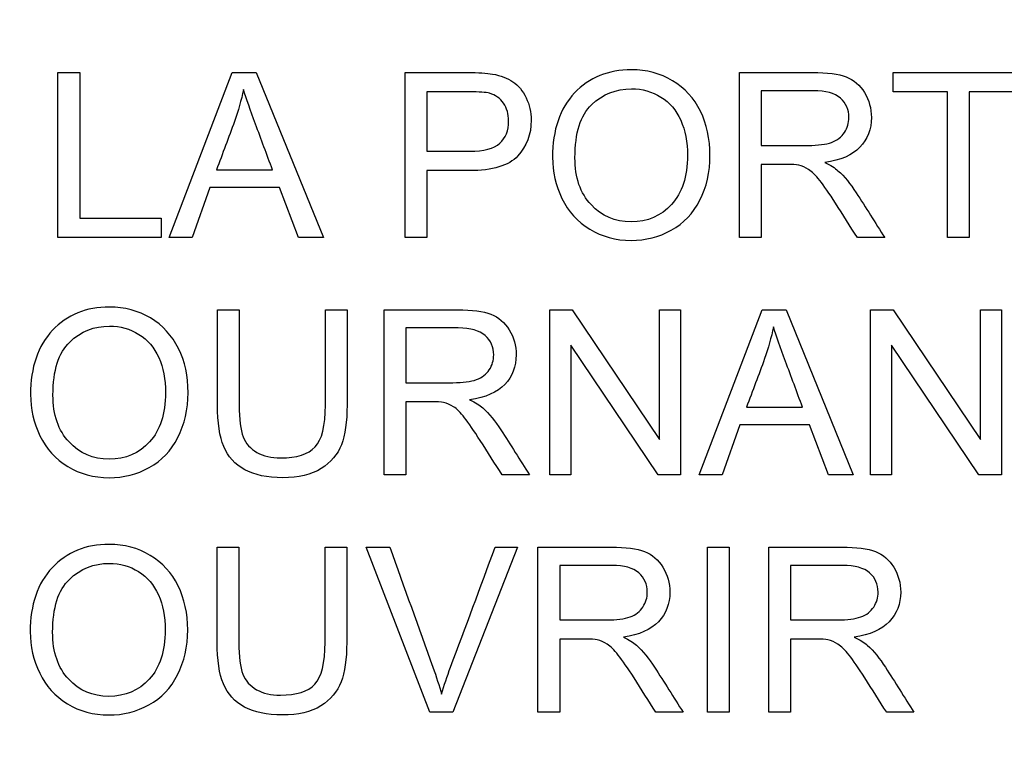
# Model space of a CAD drawing. Header units: inches. Extents: x 2 to 538, y -2 to 358.
# Tile 46 of 119: x 185.612 to 186.188, y 194.065 to 194.492. Entities that reach past the tile are written whole.
import ezdxf
from ezdxf.enums import TextEntityAlignment as Align

# ---------------------------------------------------------------- set-up
doc = ezdxf.new("R2010")
doc.units = ezdxf.units.IN
doc.header["$MEASUREMENT"] = 0
doc.layers.add('Default', color=7, linetype='Continuous')
doc.layers.add('LAB20180', color=7, linetype='Continuous')
doc.styles.add('SEACAD_Times_New_Roman', font='times.ttf')
doc.dimstyles.new('HAMMOND_(STH_-_540x360)', dxfattribs={"dimtxt": 2, "dimasz": 2.5, "dimexe": 1, "dimexo": 1, "dimgap": 0.5, "dimtad": 0, "dimtih": 1, "dimtoh": 1, "dimzin": 0, "dimdsep": 46, "dimtxsty": 'SEACAD_Times_New_Roman', "dimblk1": '_SE_FILLED', "dimblk2": '_SE_FILLED', "dimsah": 1, "dimcen": 1, "dimadec": 0, "dimazin": 0, "dimtfac": 0.8, "dimtofl": 0, "dimtmove": 1, "dimatfit": 3, "dimfxl": 1, "dimtolj": 1, "dimtzin": 0, "dimarcsym": 0})

# ---------------------------------------------------------------- blocks, each defined once
blk = doc.blocks.new('SE')
at = {"layer": 'LAB20180', "color": 7, "linetype": 'Continuous'}
for p, q in [((185.63413, 194.36451), (185.63413, 194.46129)), ((185.63413, 194.46129), (185.64688, 194.46129)), ((185.64688, 194.46129), (185.64688, 194.37584)), ((185.69929, 194.36451), (185.73619, 194.46129)), ((185.73619, 194.46129), (185.75029, 194.46129)), ((185.75029, 194.46129), (185.78957, 194.36451)), ((185.83741, 194.36451), (185.83741, 194.46129)), ((186.03323, 194.36451), (186.03323, 194.46129)), ((186.12318, 194.44989), (186.12318, 194.46129)), ((186.12318, 194.46129), (186.19949, 194.46129)), ((185.85016, 194.44989), (185.85016, 194.41512)), ((186.04598, 194.4506), (186.04598, 194.41853)), ((186.15499, 194.44989), (186.12318, 194.44989)), ((186.15499, 194.36451), (186.15499, 194.44989)), ((186.19949, 194.44989), (186.16774, 194.44989)), ((186.16774, 194.44989), (186.16774, 194.36451)), ((186.04598, 194.40739), (186.04598, 194.36451)), ((185.72698, 194.40424), (185.75976, 194.40424)), ((185.85016, 194.40379), (185.85016, 194.36451)), ((185.72312, 194.39381), (185.71275, 194.36451)), ((185.76388, 194.39381), (185.72312, 194.39381)), ((185.77495, 194.36451), (185.76388, 194.39381)), ((185.64688, 194.37584), (185.69459, 194.37584)), ((185.69459, 194.37584), (185.69459, 194.36451)), ((185.69459, 194.36451), (185.63413, 194.36451)), ((185.71275, 194.36451), (185.69929, 194.36451)), ((185.78957, 194.36451), (185.77495, 194.36451)), ((185.85016, 194.36451), (185.83741, 194.36451)), ((186.04598, 194.36451), (186.03323, 194.36451)), ((186.11829, 194.36451), (186.10226, 194.36451)), ((186.16774, 194.36451), (186.15499, 194.36451)), ((185.72756, 194.32221), (185.74031, 194.32221)), ((185.79073, 194.32221), (185.80342, 194.32221)), ((185.82524, 194.22549), (185.82524, 194.32221)), ((185.92222, 194.22549), (185.92222, 194.32221)), ((185.92222, 194.32221), (185.93535, 194.32221)), ((185.93535, 194.32221), (185.98648, 194.24616)), ((185.98648, 194.24616), (185.98648, 194.32221)), ((185.98648, 194.32221), (185.99878, 194.32221)), ((185.99878, 194.32221), (185.99878, 194.22549)), ((186.0096, 194.22549), (186.04656, 194.32221)), ((186.04656, 194.32221), (186.06066, 194.32221)), ((186.06066, 194.32221), (186.09987, 194.22549)), ((186.11005, 194.22549), (186.11005, 194.32221)), ((186.11005, 194.32221), (186.12318, 194.32221)), ((186.12318, 194.32221), (186.17437, 194.24616)), ((186.17437, 194.24616), (186.17437, 194.32221)), ((186.17437, 194.32221), (186.18661, 194.32221)), ((186.18661, 194.32221), (186.18661, 194.22549)), ((185.83793, 194.31158), (185.83793, 194.27952)), ((185.98564, 194.22549), (185.93452, 194.30154)), ((185.93452, 194.30154), (185.93452, 194.22549)), ((186.17347, 194.22549), (186.12235, 194.30154)), ((186.12235, 194.30154), (186.12235, 194.22549)), ((185.83793, 194.26838), (185.83793, 194.22549)), ((186.03735, 194.26522), (186.07012, 194.26522)), ((186.03349, 194.25479), (186.02305, 194.22549)), ((186.07425, 194.25479), (186.03349, 194.25479)), ((186.08532, 194.22549), (186.07425, 194.25479)), ((185.83793, 194.22549), (185.82524, 194.22549)), ((185.91031, 194.22549), (185.89427, 194.22549)), ((185.93452, 194.22549), (185.92222, 194.22549)), ((185.99878, 194.22549), (185.98564, 194.22549)), ((186.02305, 194.22549), (186.0096, 194.22549)), ((186.09987, 194.22549), (186.08532, 194.22549)), ((186.12235, 194.22549), (186.11005, 194.22549)), ((186.18661, 194.22549), (186.17347, 194.22549)), ((185.72737, 194.18319), (185.74012, 194.18319)), ((185.79054, 194.18319), (185.80322, 194.18319)), ((185.85197, 194.08641), (185.81462, 194.18319)), ((185.81462, 194.18319), (185.82846, 194.18319)), ((185.90329, 194.18319), (185.86536, 194.08641)), ((185.89022, 194.18319), (185.90329, 194.18319)), ((185.9152, 194.08641), (185.9152, 194.18319)), ((186.01449, 194.08641), (186.01449, 194.18319)), ((186.01449, 194.18319), (186.02724, 194.18319)), ((186.02724, 194.18319), (186.02724, 194.08641)), ((186.05036, 194.08641), (186.05036, 194.18319)), ((185.92795, 194.1725), (185.92795, 194.1405)), ((186.06311, 194.1725), (186.06311, 194.1405)), ((185.92795, 194.12936), (185.92795, 194.08641)), ((186.06311, 194.12936), (186.06311, 194.08641)), ((185.86536, 194.08641), (185.85197, 194.08641)), ((185.92795, 194.08641), (185.9152, 194.08641)), ((186.00026, 194.08641), (185.98429, 194.08641)), ((186.02724, 194.08641), (186.01449, 194.08641)), ((186.06311, 194.08641), (186.05036, 194.08641)), ((186.13542, 194.08641), (186.11945, 194.08641))]:
    blk.add_line(p, q, dxfattribs=at)
for points, knots in [([(185.92376, 194.41158), (185.92376, 194.42761), (185.92808, 194.44017), (185.93664, 194.44925), (185.9452, 194.45833), (185.95635, 194.46284), (185.97882, 194.46284), (185.98687, 194.46071), (185.99401, 194.45646), (186.00119, 194.45219), (186.00663, 194.44622), (186.01037, 194.43862), (186.01413, 194.43097), (186.01597, 194.42233), (186.01597, 194.40289), (186.01398, 194.39413), (186.00612, 194.37868), (186.00052, 194.37282), (185.99331, 194.36882), (185.98607, 194.36482), (185.97824, 194.3629), (185.96079, 194.3629), (185.95267, 194.36509), (185.93838, 194.37385), (185.93297, 194.37984), (185.92563, 194.39503), (185.92376, 194.40308), (185.92376, 194.41158)], [0, 0, 0, 0, 0.133466, 0.133466, 0.133466, 0.25657, 0.25657, 0.337083, 0.337083, 0.337083, 0.417379, 0.417379, 0.417379, 0.502333, 0.502333, 0.58842, 0.58842, 0.674507, 0.674507, 0.674507, 0.751024, 0.751024, 0.834016, 0.834016, 0.917008, 0.917008, 1, 1, 1, 1]), ([(185.83741, 194.46129), (185.84958, 194.46129), (185.86175, 194.46129), (185.87392, 194.46129), (185.88036, 194.46129), (185.88526, 194.4609), (185.88861, 194.46032), (185.89336, 194.4595), (185.89736, 194.45801), (185.90058, 194.45582), (185.90383, 194.45361), (185.90638, 194.45047), (185.90831, 194.44648), (185.91028, 194.44241), (185.91127, 194.43805), (185.91127, 194.42497), (185.90863, 194.41802), (185.90342, 194.41235), (185.89814, 194.40662), (185.88867, 194.40379), (185.87502, 194.40379), (185.86673, 194.40379), (185.85845, 194.40379), (185.85016, 194.40379)], [0, 0, 0, 0, 0.216958, 0.216958, 0.216958, 0.304485, 0.304485, 0.304485, 0.381107, 0.381107, 0.381107, 0.453971, 0.453971, 0.453971, 0.533155, 0.533155, 0.671192, 0.671192, 0.671192, 0.852298, 0.852298, 0.852298, 1, 1, 1, 1]), ([(186.03323, 194.46129), (186.0475, 194.46129), (186.06178, 194.46129), (186.07605, 194.46129), (186.08468, 194.46129), (186.09118, 194.46039), (186.1002, 194.45691), (186.1038, 194.45382), (186.10644, 194.44944), (186.1091, 194.44504), (186.1105, 194.44017), (186.1105, 194.428), (186.10824, 194.4222), (186.09936, 194.4128), (186.09253, 194.40978), (186.0832, 194.40855)], [0, 0, 0, 0, 0.318407, 0.318407, 0.318407, 0.446102, 0.446102, 0.573796, 0.573796, 0.573796, 0.691866, 0.691866, 0.845933, 0.845933, 1, 1, 1, 1]), ([(185.74282, 194.45125), (185.74147, 194.445), (185.73973, 194.43875), (185.73754, 194.43264), (185.73414, 194.42313), (185.7305, 194.41371), (185.72698, 194.40424)], [0, 0, 0, 0, 0.389843, 0.389843, 0.389843, 1, 1, 1, 1]), ([(185.75976, 194.40424), (185.75645, 194.41317), (185.75315, 194.4221), (185.74984, 194.43103), (185.74681, 194.4392), (185.7445, 194.4459), (185.74282, 194.45125)], [0, 0, 0, 0, 0.571633, 0.571633, 0.571633, 1, 1, 1, 1]), ([(185.9369, 194.41132), (185.9369, 194.39967), (185.94005, 194.39052), (185.95255, 194.37713), (185.96034, 194.37378), (185.9794, 194.37378), (185.98732, 194.3772), (185.9935, 194.38396), (185.99965, 194.39068), (186.00277, 194.40025), (186.00277, 194.42053), (186.00148, 194.42736), (185.99884, 194.43328), (185.99625, 194.4391), (185.99228, 194.44365), (185.9821, 194.45009), (185.97637, 194.4517), (185.96098, 194.4517), (185.95319, 194.44861), (185.94669, 194.44242), (185.94015, 194.43621), (185.9369, 194.42581), (185.9369, 194.41132)], [0, 0, 0, 0, 0.119214, 0.119214, 0.238429, 0.238429, 0.359265, 0.359265, 0.359265, 0.497707, 0.497707, 0.585219, 0.585219, 0.585219, 0.6641, 0.6641, 0.74298, 0.74298, 0.854529, 0.854529, 0.854529, 1, 1, 1, 1]), ([(185.85016, 194.41512), (185.85851, 194.41512), (185.86686, 194.41512), (185.87521, 194.41512), (185.88352, 194.41512), (185.88938, 194.41667), (185.89633, 194.42285), (185.89807, 194.42723), (185.89807, 194.43689), (185.89704, 194.44036), (185.89504, 194.44326), (185.89303, 194.44619), (185.89028, 194.44809), (185.88693, 194.44906), (185.88476, 194.44968), (185.88075, 194.44989), (185.87495, 194.44989), (185.86669, 194.44989), (185.85843, 194.44989), (185.85016, 194.44989)], [0, 0, 0, 0, 0.215503, 0.215503, 0.215503, 0.355035, 0.355035, 0.494567, 0.494567, 0.595608, 0.595608, 0.595608, 0.683176, 0.683176, 0.683176, 0.786692, 0.786692, 0.786692, 1, 1, 1, 1]), ([(186.04598, 194.41853), (186.05514, 194.41853), (186.06431, 194.41853), (186.07347, 194.41853), (186.07933, 194.41853), (186.0839, 194.41911), (186.09047, 194.42156), (186.09298, 194.42349), (186.09472, 194.42613), (186.09649, 194.42882), (186.0973, 194.43173), (186.0973, 194.4394), (186.09562, 194.4432), (186.09234, 194.44616), (186.08902, 194.44915), (186.08371, 194.4506), (186.07656, 194.4506), (186.06637, 194.4506), (186.05617, 194.4506), (186.04598, 194.4506)], [0, 0, 0, 0, 0.228426, 0.228426, 0.228426, 0.326342, 0.326342, 0.424258, 0.424258, 0.424258, 0.4994, 0.4994, 0.606745, 0.606745, 0.606745, 0.745853, 0.745853, 0.745853, 1, 1, 1, 1]), ([(186.10226, 194.36451), (186.09801, 194.37123), (186.09376, 194.37795), (186.08951, 194.38466), (186.08582, 194.39049), (186.08268, 194.3949), (186.08023, 194.39799), (186.07784, 194.40101), (186.07566, 194.40321), (186.07373, 194.40443), (186.07187, 194.40561), (186.06993, 194.40649), (186.06794, 194.40694), (186.06646, 194.40728), (186.06414, 194.40739), (186.06079, 194.40739), (186.05585, 194.40739), (186.05091, 194.40739), (186.04598, 194.40739)], [0, 0, 0, 0, 0.307271, 0.307271, 0.307271, 0.516564, 0.516564, 0.516564, 0.634983, 0.634983, 0.634983, 0.716758, 0.716758, 0.716758, 0.809177, 0.809177, 0.809177, 1, 1, 1, 1]), ([(186.0832, 194.40855), (186.08661, 194.40694), (186.08918, 194.40527), (186.09092, 194.40372), (186.0947, 194.40036), (186.0982, 194.396), (186.10155, 194.39085), (186.10722, 194.38212), (186.11271, 194.37329), (186.11829, 194.36451)], [0, 0, 0, 0, 0.160112, 0.160112, 0.160112, 0.453397, 0.453397, 0.453397, 1, 1, 1, 1]), ([(185.6181, 194.27256), (185.6181, 194.2886), (185.62241, 194.30109), (185.63097, 194.31023), (185.6395, 194.31934), (185.65068, 194.32382), (185.67315, 194.32382), (185.6812, 194.32169), (185.68835, 194.31744), (185.69552, 194.31318), (185.7009, 194.3072), (185.7047, 194.29961), (185.70852, 194.29198), (185.71031, 194.28332), (185.71031, 194.26387), (185.70831, 194.25511), (185.70045, 194.23966), (185.69485, 194.2338), (185.68764, 194.22981), (185.68038, 194.22579), (185.67257, 194.22388), (185.65512, 194.22388), (185.64701, 194.22607), (185.63271, 194.23483), (185.6273, 194.24082), (185.62357, 194.24842), (185.61985, 194.25599), (185.6181, 194.26406), (185.6181, 194.27256)], [0, 0, 0, 0, 0.133435, 0.133435, 0.133435, 0.256543, 0.256543, 0.337059, 0.337059, 0.337059, 0.417323, 0.417323, 0.417323, 0.502276, 0.502276, 0.588361, 0.588361, 0.674447, 0.674447, 0.674447, 0.751393, 0.751393, 0.834851, 0.834851, 0.918308, 0.918308, 0.918308, 1, 1, 1, 1]), ([(185.80342, 194.32221), (185.80342, 194.3036), (185.80342, 194.28499), (185.80342, 194.26638), (185.80342, 194.25659), (185.80232, 194.24887), (185.80013, 194.2432), (185.79792, 194.23748), (185.79401, 194.23283), (185.78255, 194.22562), (185.77502, 194.22388), (185.75667, 194.22388), (185.74933, 194.22543), (185.74353, 194.22852), (185.73776, 194.2316), (185.73368, 194.23618), (185.73123, 194.2421), (185.72881, 194.24797), (185.72756, 194.25608), (185.72756, 194.26638), (185.72756, 194.28499), (185.72756, 194.3036), (185.72756, 194.32221)], [0, 0, 0, 0, 0.229139, 0.229139, 0.229139, 0.325744, 0.325744, 0.325744, 0.415348, 0.415348, 0.504952, 0.504952, 0.592689, 0.592689, 0.592689, 0.669487, 0.669487, 0.669487, 0.770869, 0.770869, 0.770869, 1, 1, 1, 1]), ([(185.80342, 194.32221), (185.80342, 194.3036), (185.80342, 194.28499), (185.80342, 194.26638), (185.80342, 194.25659), (185.80232, 194.24887), (185.80013, 194.2432), (185.79792, 194.23748), (185.79401, 194.23283), (185.78255, 194.22562), (185.77502, 194.22388), (185.75667, 194.22388), (185.74933, 194.22543), (185.74353, 194.22852), (185.73776, 194.2316), (185.73368, 194.23618), (185.73123, 194.2421), (185.72881, 194.24797), (185.72756, 194.25608), (185.72756, 194.26638), (185.72756, 194.28499), (185.72756, 194.3036), (185.72756, 194.32221)], [0, 0, 0, 0, 0.229139, 0.229139, 0.229139, 0.325744, 0.325744, 0.325744, 0.415348, 0.415348, 0.504952, 0.504952, 0.592689, 0.592689, 0.592689, 0.669487, 0.669487, 0.669487, 0.770869, 0.770869, 0.770869, 1, 1, 1, 1]), ([(185.74031, 194.32221), (185.74031, 194.30362), (185.74031, 194.28503), (185.74031, 194.26644), (185.74031, 194.25801), (185.74108, 194.25183), (185.74263, 194.24784), (185.74415, 194.2439), (185.74688, 194.24082), (185.75068, 194.23869), (185.75451, 194.23655), (185.75911, 194.23547), (185.77399, 194.23547), (185.78069, 194.2376), (185.78474, 194.24185), (185.78877, 194.24607), (185.79073, 194.25427), (185.79073, 194.26644), (185.79073, 194.28503), (185.79073, 194.30362), (185.79073, 194.32221)], [0, 0, 0, 0, 0.272264, 0.272264, 0.272264, 0.364278, 0.364278, 0.364278, 0.425003, 0.425003, 0.425003, 0.489951, 0.489951, 0.60151, 0.60151, 0.60151, 0.727706, 0.727706, 0.727706, 1, 1, 1, 1]), ([(185.74031, 194.32221), (185.74031, 194.30362), (185.74031, 194.28503), (185.74031, 194.26644), (185.74031, 194.25801), (185.74108, 194.25183), (185.74263, 194.24784), (185.74415, 194.2439), (185.74688, 194.24082), (185.75068, 194.23869), (185.75451, 194.23655), (185.75911, 194.23547), (185.77399, 194.23547), (185.78069, 194.2376), (185.78474, 194.24185), (185.78877, 194.24607), (185.79073, 194.25427), (185.79073, 194.26644), (185.79073, 194.28503), (185.79073, 194.30362), (185.79073, 194.32221)], [0, 0, 0, 0, 0.272264, 0.272264, 0.272264, 0.364278, 0.364278, 0.364278, 0.425003, 0.425003, 0.425003, 0.489951, 0.489951, 0.60151, 0.60151, 0.60151, 0.727706, 0.727706, 0.727706, 1, 1, 1, 1]), ([(185.82524, 194.32221), (185.8395, 194.32221), (185.85375, 194.32221), (185.868, 194.32221), (185.87663, 194.32221), (185.8832, 194.32137), (185.8877, 194.31963), (185.89216, 194.31792), (185.89575, 194.3148), (185.89846, 194.31042), (185.90119, 194.306), (185.90245, 194.30115), (185.90245, 194.28898), (185.90026, 194.28319), (185.89137, 194.27379), (185.88448, 194.27076), (185.87521, 194.26954)], [0, 0, 0, 0, 0.318055, 0.318055, 0.318055, 0.466627, 0.466627, 0.466627, 0.573877, 0.573877, 0.573877, 0.69377, 0.69377, 0.846885, 0.846885, 1, 1, 1, 1]), ([(185.63123, 194.2723), (185.63123, 194.26065), (185.63439, 194.25144), (185.64063, 194.24481), (185.64691, 194.23814), (185.65467, 194.23476), (185.67373, 194.23476), (185.68165, 194.23811), (185.69401, 194.25163), (185.69711, 194.26123), (185.69711, 194.28151), (185.69582, 194.28834), (185.69318, 194.2942), (185.69053, 194.30008), (185.68661, 194.30463), (185.68152, 194.30785), (185.67639, 194.3111), (185.6707, 194.31268), (185.65531, 194.31268), (185.64752, 194.30959), (185.64102, 194.30334), (185.63455, 194.29713), (185.63123, 194.28679), (185.63123, 194.2723)], [0, 0, 0, 0, 0.12936, 0.12936, 0.12936, 0.253622, 0.253622, 0.379574, 0.379574, 0.505526, 0.505526, 0.585143, 0.585143, 0.585143, 0.664256, 0.664256, 0.664256, 0.743199, 0.743199, 0.854836, 0.854836, 0.854836, 1, 1, 1, 1]), ([(185.83793, 194.27952), (185.84709, 194.27952), (185.85626, 194.27952), (185.86542, 194.27952), (185.87128, 194.27952), (185.87592, 194.2801), (185.88249, 194.28254), (185.885, 194.28447), (185.88674, 194.28711), (185.88849, 194.28977), (185.88931, 194.29272), (185.88931, 194.30038), (185.88764, 194.30418), (185.88429, 194.30714), (185.88101, 194.31004), (185.87573, 194.31152), (185.86858, 194.31158), (185.85836, 194.31168), (185.84815, 194.31158), (185.83793, 194.31158)], [0, 0, 0, 0, 0.228277, 0.228277, 0.228277, 0.326392, 0.326392, 0.424508, 0.424508, 0.424508, 0.498186, 0.498186, 0.607168, 0.607168, 0.607168, 0.745526, 0.745526, 0.745526, 1, 1, 1, 1]), ([(186.05319, 194.31223), (186.05184, 194.30592), (186.05003, 194.29974), (186.04791, 194.29362), (186.0446, 194.28408), (186.04087, 194.27469), (186.03735, 194.26522)], [0, 0, 0, 0, 0.389821, 0.389821, 0.389821, 1, 1, 1, 1]), ([(186.07012, 194.26522), (186.06682, 194.27415), (186.06351, 194.28308), (186.06021, 194.29201), (186.05718, 194.30019), (186.0548, 194.30688), (186.05319, 194.31223)], [0, 0, 0, 0, 0.571622, 0.571622, 0.571622, 1, 1, 1, 1]), ([(185.89427, 194.22549), (185.89, 194.23219), (185.88573, 194.23889), (185.88146, 194.24558), (185.87775, 194.25139), (185.8747, 194.25582), (185.87225, 194.25891), (185.86983, 194.26197), (185.86768, 194.26419), (185.86575, 194.26541), (185.86389, 194.26659), (185.86188, 194.26748), (185.85995, 194.26793), (185.85848, 194.26827), (185.85609, 194.26838), (185.8528, 194.26838), (185.84785, 194.26838), (185.84289, 194.26838), (185.83793, 194.26838)], [0, 0, 0, 0, 0.306814, 0.306814, 0.306814, 0.515488, 0.515488, 0.515488, 0.634413, 0.634413, 0.634413, 0.716108, 0.716108, 0.716108, 0.808468, 0.808468, 0.808468, 1, 1, 1, 1]), ([(185.87521, 194.26954), (185.87862, 194.26786), (185.8812, 194.26625), (185.88294, 194.26471), (185.88675, 194.26132), (185.89022, 194.25698), (185.89356, 194.25183), (185.89923, 194.24311), (185.90472, 194.23427), (185.91031, 194.22549)], [0, 0, 0, 0, 0.16006, 0.16006, 0.16006, 0.453367, 0.453367, 0.453367, 1, 1, 1, 1]), ([(185.6179, 194.13354), (185.6179, 194.14951), (185.62222, 194.16207), (185.63078, 194.17115), (185.63938, 194.18026), (185.65049, 194.1848), (185.67296, 194.1848), (185.68101, 194.18267), (185.68815, 194.17836), (185.69527, 194.17406), (185.70078, 194.16819), (185.70451, 194.16059), (185.70827, 194.15294), (185.71011, 194.1443), (185.71011, 194.12485), (185.70812, 194.11609), (185.70026, 194.10064), (185.69466, 194.09478), (185.68745, 194.09079), (185.68019, 194.08677), (185.67238, 194.08486), (185.65493, 194.08486), (185.64682, 194.08699), (185.63967, 194.09143), (185.63255, 194.09586), (185.62711, 194.1018), (185.61977, 194.117), (185.6179, 194.12504), (185.6179, 194.13354)], [0, 0, 0, 0, 0.133288, 0.133288, 0.133288, 0.256522, 0.256522, 0.33712, 0.33712, 0.33712, 0.417249, 0.417249, 0.417249, 0.502222, 0.502222, 0.588327, 0.588327, 0.674432, 0.674432, 0.674432, 0.75288, 0.75288, 0.837966, 0.837966, 0.837966, 0.918983, 0.918983, 1, 1, 1, 1]), ([(185.80322, 194.18319), (185.80322, 194.16456), (185.80322, 194.14593), (185.80322, 194.1273), (185.80322, 194.11758), (185.80213, 194.10985), (185.79994, 194.10418), (185.79773, 194.09846), (185.79382, 194.09381), (185.78236, 194.0866), (185.77483, 194.08486), (185.75654, 194.08486), (185.74913, 194.08641), (185.74334, 194.0895), (185.73759, 194.09256), (185.73355, 194.09716), (185.73104, 194.10309), (185.72856, 194.10893), (185.72737, 194.11706), (185.72737, 194.1273), (185.72737, 194.14593), (185.72737, 194.16456), (185.72737, 194.18319)], [0, 0, 0, 0, 0.229407, 0.229407, 0.229407, 0.325751, 0.325751, 0.325751, 0.415564, 0.415564, 0.505378, 0.505378, 0.592696, 0.592696, 0.592696, 0.669455, 0.669455, 0.669455, 0.770582, 0.770582, 0.770582, 1, 1, 1, 1]), ([(185.80322, 194.18319), (185.80322, 194.16456), (185.80322, 194.14593), (185.80322, 194.1273), (185.80322, 194.11758), (185.80213, 194.10985), (185.79994, 194.10418), (185.79773, 194.09846), (185.79382, 194.09381), (185.78236, 194.0866), (185.77483, 194.08486), (185.75654, 194.08486), (185.74913, 194.08641), (185.74334, 194.0895), (185.73759, 194.09256), (185.73355, 194.09716), (185.73104, 194.10309), (185.72856, 194.10893), (185.72737, 194.11706), (185.72737, 194.1273), (185.72737, 194.14593), (185.72737, 194.16456), (185.72737, 194.18319)], [0, 0, 0, 0, 0.229407, 0.229407, 0.229407, 0.325751, 0.325751, 0.325751, 0.415564, 0.415564, 0.505378, 0.505378, 0.592696, 0.592696, 0.592696, 0.669455, 0.669455, 0.669455, 0.770582, 0.770582, 0.770582, 1, 1, 1, 1]), ([(185.74012, 194.18319), (185.74012, 194.1646), (185.74012, 194.14601), (185.74012, 194.12743), (185.74012, 194.11899), (185.74089, 194.11281), (185.74244, 194.10882), (185.74396, 194.10488), (185.74669, 194.1018), (185.75049, 194.09967), (185.75431, 194.09753), (185.75892, 194.09639), (185.76439, 194.09645), (185.77386, 194.09657), (185.78056, 194.09852), (185.78455, 194.10283), (185.78851, 194.10711), (185.79054, 194.11526), (185.79054, 194.12743), (185.79054, 194.14601), (185.79054, 194.1646), (185.79054, 194.18319)], [0, 0, 0, 0, 0.272273, 0.272273, 0.272273, 0.36429, 0.36429, 0.36429, 0.425017, 0.425017, 0.425017, 0.495533, 0.495533, 0.495533, 0.601582, 0.601582, 0.601582, 0.727755, 0.727755, 0.727755, 1, 1, 1, 1]), ([(185.74012, 194.18319), (185.74012, 194.1646), (185.74012, 194.14601), (185.74012, 194.12743), (185.74012, 194.11899), (185.74089, 194.11281), (185.74244, 194.10882), (185.74396, 194.10488), (185.74669, 194.1018), (185.75049, 194.09967), (185.75431, 194.09753), (185.75892, 194.09639), (185.76439, 194.09645), (185.77386, 194.09657), (185.78056, 194.09852), (185.78455, 194.10283), (185.78851, 194.10711), (185.79054, 194.11526), (185.79054, 194.12743), (185.79054, 194.14601), (185.79054, 194.1646), (185.79054, 194.18319)], [0, 0, 0, 0, 0.272273, 0.272273, 0.272273, 0.36429, 0.36429, 0.36429, 0.425017, 0.425017, 0.425017, 0.495533, 0.495533, 0.495533, 0.601582, 0.601582, 0.601582, 0.727755, 0.727755, 0.727755, 1, 1, 1, 1]), ([(185.82846, 194.18319), (185.83688, 194.15973), (185.84529, 194.13627), (185.85371, 194.11281), (185.85571, 194.10721), (185.85744, 194.10193), (185.85879, 194.09697)], [0, 0, 0, 0, 0.817951, 0.817951, 0.817951, 1, 1, 1, 1]), ([(185.85879, 194.09697), (185.86027, 194.10225), (185.86201, 194.10753), (185.86401, 194.11281), (185.87286, 194.13623), (185.88148, 194.15973), (185.89022, 194.18319)], [0, 0, 0, 0, 0.181757, 0.181757, 0.181757, 1, 1, 1, 1]), ([(185.9152, 194.18319), (185.92947, 194.18319), (185.94375, 194.18319), (185.95802, 194.18319), (185.96665, 194.18319), (185.97322, 194.18235), (185.97766, 194.18061), (185.98216, 194.17885), (185.98577, 194.17578), (185.98841, 194.17141), (185.9911, 194.16695), (185.99247, 194.16213), (185.99247, 194.14996), (185.99022, 194.14417), (185.98133, 194.13477), (185.9745, 194.13174), (185.96523, 194.13052)], [0, 0, 0, 0, 0.318575, 0.318575, 0.318575, 0.466703, 0.466703, 0.466703, 0.574013, 0.574013, 0.574013, 0.693867, 0.693867, 0.846933, 0.846933, 1, 1, 1, 1]), ([(186.05036, 194.18319), (186.06463, 194.18319), (186.0789, 194.18319), (186.09318, 194.18319), (186.10181, 194.18319), (186.10837, 194.18235), (186.11282, 194.18061), (186.11732, 194.17885), (186.12093, 194.17578), (186.12357, 194.17141), (186.12626, 194.16695), (186.12763, 194.16213), (186.12763, 194.14996), (186.12537, 194.14417), (186.11649, 194.13477), (186.10966, 194.13174), (186.10039, 194.13052)], [0, 0, 0, 0, 0.318575, 0.318575, 0.318575, 0.466703, 0.466703, 0.466703, 0.574013, 0.574013, 0.574013, 0.693867, 0.693867, 0.846933, 0.846933, 1, 1, 1, 1]), ([(185.63104, 194.13329), (185.63104, 194.12163), (185.63419, 194.11242), (185.64044, 194.10579), (185.64672, 194.09912), (185.65448, 194.09575), (185.67354, 194.09575), (185.68146, 194.09909), (185.69382, 194.11262), (185.69691, 194.12221), (185.69691, 194.14249), (185.69562, 194.14932), (185.69298, 194.15518), (185.69033, 194.16106), (185.68642, 194.16555), (185.68133, 194.16883), (185.67627, 194.1721), (185.67051, 194.17366), (185.65512, 194.17366), (185.64733, 194.17057), (185.64083, 194.16432), (185.63436, 194.15811), (185.63104, 194.14777), (185.63104, 194.13329)], [0, 0, 0, 0, 0.129361, 0.129361, 0.129361, 0.253622, 0.253622, 0.379575, 0.379575, 0.505527, 0.505527, 0.585145, 0.585145, 0.585145, 0.66423, 0.66423, 0.66423, 0.743184, 0.743184, 0.854836, 0.854836, 0.854836, 1, 1, 1, 1]), ([(185.92795, 194.1405), (185.93711, 194.1405), (185.94628, 194.1405), (185.95544, 194.1405), (185.9613, 194.1405), (185.96588, 194.14108), (185.96916, 194.1423), (185.97248, 194.14354), (185.97502, 194.14546), (185.97669, 194.1481), (185.97839, 194.15077), (185.97927, 194.15363), (185.97927, 194.16136), (185.97759, 194.16516), (185.97431, 194.16806), (185.97096, 194.17102), (185.96575, 194.1725), (185.95853, 194.1725), (185.94834, 194.1725), (185.93814, 194.1725), (185.92795, 194.1725)], [0, 0, 0, 0, 0.228536, 0.228536, 0.228536, 0.344079, 0.344079, 0.344079, 0.424532, 0.424532, 0.424532, 0.498881, 0.498881, 0.606611, 0.606611, 0.606611, 0.74578, 0.74578, 0.74578, 1, 1, 1, 1]), ([(186.06311, 194.1405), (186.07227, 194.1405), (186.08144, 194.1405), (186.0906, 194.1405), (186.09646, 194.1405), (186.10103, 194.14108), (186.10432, 194.1423), (186.10764, 194.14354), (186.11018, 194.14546), (186.11185, 194.1481), (186.11354, 194.15077), (186.11443, 194.15363), (186.11443, 194.16136), (186.11275, 194.16516), (186.10947, 194.16806), (186.10612, 194.17102), (186.1009, 194.1725), (186.09369, 194.1725), (186.0835, 194.1725), (186.0733, 194.1725), (186.06311, 194.1725)], [0, 0, 0, 0, 0.228536, 0.228536, 0.228536, 0.344079, 0.344079, 0.344079, 0.424532, 0.424532, 0.424532, 0.498881, 0.498881, 0.606611, 0.606611, 0.606611, 0.74578, 0.74578, 0.74578, 1, 1, 1, 1]), ([(185.98429, 194.08641), (185.98002, 194.09313), (185.97575, 194.09985), (185.97148, 194.10656), (185.96778, 194.11238), (185.96465, 194.1168), (185.96227, 194.11989), (185.95986, 194.12302), (185.95763, 194.12511), (185.95577, 194.12633), (185.95385, 194.12759), (185.9519, 194.12839), (185.94991, 194.12891), (185.94852, 194.12927), (185.94611, 194.12936), (185.94276, 194.12936), (185.93782, 194.12936), (185.93289, 194.12936), (185.92795, 194.12936)], [0, 0, 0, 0, 0.307391, 0.307391, 0.307391, 0.515966, 0.515966, 0.515966, 0.634269, 0.634269, 0.634269, 0.717028, 0.717028, 0.717028, 0.809332, 0.809332, 0.809332, 1, 1, 1, 1]), ([(185.96523, 194.13052), (185.96858, 194.12884), (185.97116, 194.12723), (185.97289, 194.12569), (185.97674, 194.12227), (185.98023, 194.1179), (185.98352, 194.11281), (185.98917, 194.10406), (185.99468, 194.09521), (186.00026, 194.08641)], [0, 0, 0, 0, 0.159077, 0.159077, 0.159077, 0.452408, 0.452408, 0.452408, 1, 1, 1, 1]), ([(186.11945, 194.08641), (186.11518, 194.09313), (186.11091, 194.09985), (186.10663, 194.10656), (186.10294, 194.11238), (186.09981, 194.1168), (186.09743, 194.11989), (186.09502, 194.12302), (186.09279, 194.12511), (186.09092, 194.12633), (186.08901, 194.12759), (186.08706, 194.12839), (186.08506, 194.12891), (186.08367, 194.12927), (186.08126, 194.12936), (186.07792, 194.12936), (186.07298, 194.12936), (186.06804, 194.12936), (186.06311, 194.12936)], [0, 0, 0, 0, 0.307391, 0.307391, 0.307391, 0.515966, 0.515966, 0.515966, 0.634269, 0.634269, 0.634269, 0.717028, 0.717028, 0.717028, 0.809332, 0.809332, 0.809332, 1, 1, 1, 1]), ([(186.10039, 194.13052), (186.10374, 194.12884), (186.10631, 194.12723), (186.10805, 194.12569), (186.1119, 194.12227), (186.11539, 194.1179), (186.11868, 194.11281), (186.12433, 194.10406), (186.12984, 194.09521), (186.13542, 194.08641)], [0, 0, 0, 0, 0.159077, 0.159077, 0.159077, 0.452408, 0.452408, 0.452408, 1, 1, 1, 1])]:
    blk.add_open_spline(points, degree=3, knots=knots, dxfattribs=at)
blk = doc.blocks.new('DMBLK4916')
at = {"layer": 'Default', "linetype": 'Continuous'}
for points in [[(198.08007, 206.20009), (197.6634, 208.70009), (197.24673, 206.20009)], [(198.08007, 191.23028), (197.24673, 191.23028), (197.6634, 188.73028)]]:
    blk.add_hatch(color=7, dxfattribs=at).paths.add_polyline_path(points)
at = {"layer": 'Default', "color": 7, "linetype": 'Continuous'}
for p, q in [((191.29736, 208.70009), (198.6634, 208.70009)), ((197.6634, 208.70009), (197.6634, 200.41519)), ((197.6634, 197.71519), (197.6634, 188.73028)), ((186.53936, 188.73028), (198.6634, 188.73028))]:
    blk.add_line(p, q, dxfattribs=at)
at = {"layer": 'Default', "color": 7, "linetype": 'Continuous', "style": 'SEACAD_Times_New_Roman'}
blk.add_text('19.97', height=2, dxfattribs=at).set_placement((194.25108, 199.71519), align=Align.TOP_LEFT)
blk = doc.blocks.new('_SE_FILLED')
at = {"color": 0}
blk.add_line((0, 0), (-1, 0), dxfattribs=at)
blk.add_solid([(0, 0), (-1, -0.1665), (-1, 0.1665), (0, 0)], dxfattribs=at)
blk = doc.blocks.new('DMBLK4920')
at = {"layer": 'Default', "linetype": 'Continuous'}
for points in [[(160.86666, 225.91778), (161.69999, 225.91778), (161.28332, 228.41778)], [(160.86666, 151.54278), (161.28332, 149.04278), (161.69999, 151.54278)]]:
    blk.add_hatch(color=7, dxfattribs=at).paths.add_polyline_path(points)
at = {"layer": 'Default', "color": 7, "linetype": 'Continuous'}
for p, q in [((161.28332, 228.41778), (161.28332, 190.43028)), ((161.28332, 184.73028), (161.28332, 149.04278))]:
    blk.add_line(p, q, dxfattribs=at)
at = {"layer": 'Default', "color": 7, "linetype": 'Continuous', "style": 'SEACAD_Times_New_Roman'}
for s, p in [('79.38', (157.871, 189.73028)), ('TYP', (158.48712, 186.73028))]:
    blk.add_text(s, height=2, dxfattribs=at).set_placement(p, align=Align.TOP_LEFT)

msp = doc.modelspace()

# ---------------------------------------------------------------- block references
at = {"layer": 'Default'}
msp.add_blockref('SE', (0, 0), dxfattribs=at)

# ---------------------------------------------------------------- dimensions: what is measured, and where the dimension line sits
at = {"layer": 'Default', "color": 7, "linetype": 'Continuous'}
for base, p1, p2, angle, text, picture, middle, dimtype in [((161.2833245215, 228.4177817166), (188.4510253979, 228.4177817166), (188.4493587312, 149.0427817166), 269.998796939, '\\A1;<>\\PTYP', 'DMBLK4920', (161.2833245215, 188.7302824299), 161), ((197.6634, 188.73028), (190.29736, 208.70009), (185.53936, 188.73028), 90, '\\A1;<>', 'DMBLK4916', (197.6634, 198.71519), 160)]:
    dim = msp.add_linear_dim(base=base, p1=p1, p2=p2, angle=angle, text=text, dimstyle='HAMMOND_(STH_-_540x360)', override={"dimtmove": 0}, dxfattribs=at)
    dim.commit()
    dim.dimension.update_dxf_attribs({"geometry": picture, "text_midpoint": middle, "dimtype": dimtype})

doc.saveas('drawing.dxf')
